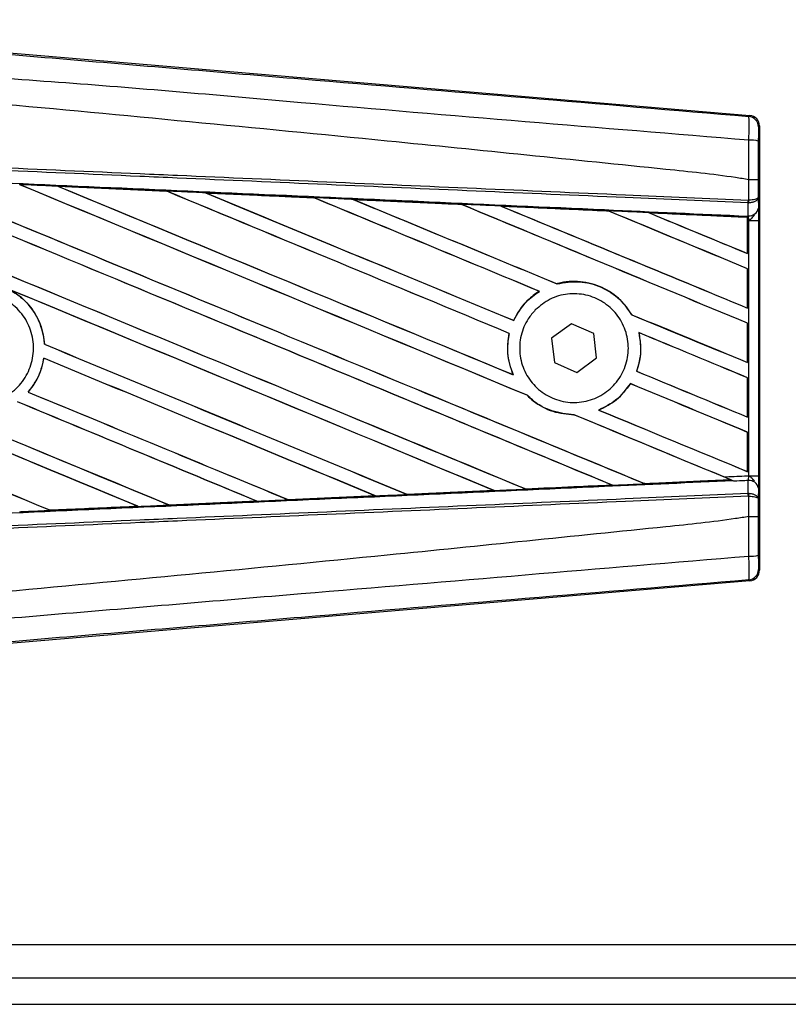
# Model space of a CAD drawing. Header units: millimetres. Extents: x 0 to 420, y 0 to 297.
# Tile 29 of 112: x 58.28 to 59.79, y 226.92 to 228.85. Entities that reach past the tile are written whole.
import ezdxf

# ---------------------------------------------------------------- set-up
doc = ezdxf.new("R2010")
doc.units = ezdxf.units.MM

msp = doc.modelspace()

# ---------------------------------------------------------------- linework, layer by layer
at = {"color": 7, "linetype": 'Continuous', "lineweight": 25}
for p, q in [((58.16594, 228.7938), (59.71088, 228.66354)), ((59.70885, 228.66167), (59.71088, 228.66354)), ((59.72997, 228.64277), (59.72793, 228.6409)), ((59.72997, 228.64277), (59.72997, 227.76968)), ((59.70891, 228.53712), (59.70892, 228.53712)), ((59.70891, 228.49697), (59.70891, 228.53712)), ((59.72763, 228.53707), (59.72763, 228.50236)), ((58.35059, 228.52425), (58.56451, 228.51476)), ((58.3507, 228.52421), (58.35059, 228.52425)), ((58.3507, 228.52421), (58.3516, 228.52396)), ((58.56451, 228.51476), (58.56463, 228.5147)), ((58.5649, 228.51447), (58.56463, 228.5147)), ((58.64082, 228.5113), (58.64063, 228.51137)), ((58.64082, 228.5113), (58.64171, 228.51105)), ((58.8541, 228.50177), (58.64082, 228.5113)), ((58.85387, 228.50187), (58.8541, 228.50177)), ((58.85436, 228.50155), (58.8541, 228.50177)), ((58.93122, 228.49831), (58.93089, 228.49843)), ((58.93122, 228.49831), (58.93209, 228.49806)), ((59.70808, 228.49697), (59.70891, 228.49697)), ((59.72763, 228.50236), (59.72782, 228.48112)), ((59.14391, 228.48855), (59.14365, 228.48876)), ((59.2219, 228.48524), (59.22274, 228.485)), ((59.70761, 228.49143), (59.70893, 228.49146)), ((59.70783, 228.46635), (59.70761, 228.49143)), ((59.43353, 228.47548), (59.43329, 228.47569)), ((59.70668, 228.46329), (59.51287, 228.47209)), ((59.51287, 228.47209), (59.51368, 228.47186)), ((59.70659, 228.46311), (59.70668, 228.46329)), ((59.70659, 228.46311), (59.70659, 228.39213)), ((59.7067, 228.4637), (59.70668, 228.46329)), ((59.7067, 228.45714), (59.7067, 228.4637)), ((59.70673, 228.46558), (59.70673, 228.4664)), ((59.70673, 228.4664), (59.70783, 228.46635)), ((59.7067, 228.39196), (59.7067, 228.45714)), ((59.70918, 228.45703), (59.7067, 228.45714)), ((59.70918, 227.95543), (59.70918, 228.45703)), ((59.70918, 228.45703), (59.7279, 228.45703)), ((59.7279, 228.45703), (59.7279, 227.95543)), ((59.70659, 228.39213), (59.7067, 228.39196)), ((59.7067, 228.36221), (59.70659, 228.36214)), ((59.70659, 228.36214), (59.70659, 228.285)), ((59.7067, 228.28483), (59.7067, 228.36221)), ((59.33198, 228.33259), (59.33182, 228.33278)), ((59.29709, 228.31785), (59.29747, 228.31782)), ((59.70659, 228.285), (59.7067, 228.28483)), ((59.47895, 228.27196), (59.4787, 228.27194)), ((59.24675, 228.26069), (59.24659, 228.26088)), ((59.36011, 228.25405), (59.32136, 228.22552)), ((59.40419, 228.23476), (59.36011, 228.25405)), ((59.7067, 228.25508), (59.70659, 228.25501)), ((59.70659, 228.25501), (59.70659, 228.17787)), ((59.7067, 228.1777), (59.7067, 228.25508)), ((59.2379, 228.23529), (59.23814, 228.23531)), ((59.40952, 228.18694), (59.40419, 228.23476)), ((59.49279, 228.23675), (59.49309, 228.23651)), ((58.32433, 228.21386), (58.3241, 228.21383)), ((59.32136, 228.22552), (59.32669, 228.1777)), ((58.32282, 228.18646), (58.32302, 228.18625)), ((59.32669, 228.1777), (59.37077, 228.15841)), ((59.37077, 228.15841), (59.40952, 228.18694)), ((59.70659, 228.17787), (59.7067, 228.1777)), ((59.24577, 228.15397), (59.2454, 228.15425)), ((59.48853, 228.16087), (59.48828, 228.16085)), ((59.47625, 228.13649), (59.47641, 228.1363)), ((59.7067, 228.14795), (59.70659, 228.14788)), ((59.70659, 228.14788), (59.70659, 228.07074)), ((59.7067, 228.07057), (59.7067, 228.14795)), ((58.29221, 228.12002), (58.29191, 228.12002)), ((59.27304, 228.11358), (59.27338, 228.11356)), ((59.36516, 228.07547), (59.36542, 228.07524)), ((59.41406, 228.08452), (59.41361, 228.08458)), ((59.70659, 228.07074), (59.7067, 228.07057)), ((59.7067, 228.04082), (59.70659, 228.04075)), ((59.70659, 228.04075), (59.70659, 227.96362)), ((59.7067, 227.96345), (59.7067, 228.04082)), ((59.70659, 227.96362), (59.7067, 227.96345)), ((59.70918, 227.95543), (59.7279, 227.95543)), ((59.43976, 227.93726), (59.44041, 227.93709)), ((59.5043, 227.93998), (59.50411, 227.94017)), ((59.5043, 227.93998), (59.67305, 227.94764)), ((59.67243, 227.9478), (59.67305, 227.94764)), ((59.67984, 227.94489), (59.67815, 227.94558)), ((59.70761, 227.92102), (59.70783, 227.94611)), ((59.03705, 227.9189), (59.03684, 227.9191)), ((59.03731, 227.91878), (59.03705, 227.9189)), ((59.20805, 227.92641), (59.03731, 227.91878)), ((59.20694, 227.92675), (59.20762, 227.92658)), ((59.2707, 227.92942), (59.2705, 227.92961)), ((59.70761, 227.92102), (59.70893, 227.921)), ((59.72782, 227.93134), (59.72763, 227.9101)), ((58.56962, 227.89798), (58.5694, 227.89819)), ((58.56962, 227.89798), (58.7416, 227.90566)), ((58.56972, 227.89794), (58.56962, 227.89798)), ((58.74178, 227.90559), (58.56972, 227.89794)), ((58.74089, 227.90584), (58.7416, 227.90566)), ((58.7416, 227.90566), (58.74178, 227.90559)), ((58.80336, 227.90842), (58.80315, 227.90862)), ((58.80352, 227.90834), (58.80336, 227.90842)), ((58.97497, 227.91599), (58.80352, 227.90834)), ((58.97399, 227.91627), (58.97468, 227.9161)), ((58.97468, 227.9161), (58.97497, 227.91599)), ((59.70891, 227.91549), (59.70808, 227.91549)), ((59.70891, 227.87534), (59.70891, 227.91549)), ((59.72763, 227.9101), (59.72763, 227.87539)), ((58.33584, 227.88759), (58.33562, 227.8878)), ((58.33584, 227.88759), (58.50837, 227.89526)), ((58.33589, 227.88756), (58.33584, 227.88759)), ((58.50765, 227.89544), (58.50837, 227.89526)), ((58.50837, 227.89526), (58.50849, 227.89521)), ((59.70892, 227.87534), (59.70891, 227.87534)), ((59.72793, 227.77156), (59.72997, 227.76968)), ((59.71088, 227.74892), (58.16594, 227.61865)), ((59.71088, 227.74892), (59.70885, 227.75079)), ((57.38595, 227.03417), (64.02765, 227.03417)), ((57.56593, 226.96905), (65.39506, 226.96905)), ((57.38595, 226.91696), (65.39884, 226.91696))]:
    msp.add_line(p, q, dxfattribs=at)
for centre, radius, start, end in [((59.70709, 228.6409), 0.02084, 0.00461, 85.17567), ((59.71324, 228.56663), 0.04844, 72.68242, 94.90681), ((59.64994, 228.49915), 0.05819, 352.38146, 357.85676), ((59.65126, 228.49401), 0.05773, 357.47222, 2.94403), ((59.7097, 228.48473), 0.01847, 264.18694, 348.74615), ((59.7097, 227.92773), 0.01847, 11.25385, 95.81306), ((59.64994, 227.91331), 0.05819, 2.14324, 7.61854), ((59.65126, 227.91845), 0.05773, 357.05597, 2.52778), ((59.71324, 227.84583), 0.04844, 265.09319, 287.31758), ((59.70709, 227.77156), 0.02084, 274.82433, 359.99539)]:
    msp.add_arc(centre, radius, start, end, dxfattribs=at)
for centre, major_axis, ratio, start_param, end_param in [((59.70913, 228.64277), (0.01534, 0.0141), 0.9999298, 5.5398822, 7.0264884), ((57.44036, 228.89789), (22.342, -9.25506), 0.0080625, 4.73054, 4.7977625), ((57.44036, 228.89789), (22.32898, -9.24967), 0.0080625, 4.7305916, 4.797783), ((57.44036, 228.55536), (22.342, -9.25506), 0.0080625, 1.4844685, 1.5497155), ((57.44036, 228.55536), (22.32898, -9.24967), 0.0080625, 1.4844738, 1.5496877), ((57.44036, 229.00502), (22.342, -9.25506), 0.0080625, 4.7435023, 4.8082676), ((57.44036, 229.00502), (22.32898, -9.24967), 0.0080625, 4.7435622, 4.8082852), ((57.44036, 228.66249), (22.342, -9.25506), 0.0080625, 1.4920007, 1.5367618), ((57.44036, 228.66249), (22.32898, -9.24967), 0.0080625, 1.491968, 1.5367252), ((57.44036, 229.11215), (22.342, -9.25506), 0.0080625, 4.7564808, 4.7966243), ((57.44036, 229.11215), (22.32898, -9.24967), 0.0080625, 4.7565498, 4.7966551), ((57.44036, 228.17394), (22.32909, -0.97521), 0.0174384, 1.5211746, 1.5307369), ((57.44036, 228.76962), (22.342, -9.25506), 0.0080625, 1.4935829, 1.5237995), ((57.44036, 228.76962), (22.32898, -9.24967), 0.0080625, 1.4935466, 1.5237528), ((57.44036, 229.21928), (22.342, -9.25506), 0.0080625, 4.7694771, 4.7966686), ((57.44036, 229.21928), (22.32898, -9.24967), 0.0080625, 4.7695567, 4.7967086), ((57.44036, 228.17394), (22.32909, -0.97521), 0.0174384, 1.50819, 1.5177301), ((57.44036, 228.87675), (22.342, -9.25506), 0.0080625, 1.4909186, 1.510827), ((57.44036, 228.87675), (22.32898, -9.24967), 0.0080625, 1.490887, 1.5107682), ((57.44036, 229.32641), (22.342, -9.25506), 0.0080625, 4.7824925, 4.8004965), ((57.44036, 229.32641), (22.32898, -9.24967), 0.0080625, 4.7825851, 4.8005386), ((57.44036, 228.17394), (22.32909, -0.97521), 0.0174384, 1.495191, 1.5047017), ((57.44036, 228.98388), (22.342, -9.25506), 0.0080625, 1.4725233, 1.4978432), ((57.44036, 228.98388), (22.32898, -9.24967), 0.0080625, 1.472469, 1.4977693), ((57.44036, 229.43353), (22.342, -9.25506), 0.0080625, 4.7955283, 4.8173417), ((57.44036, 229.43353), (22.32898, -9.24967), 0.0080625, 4.7956373, 4.817396), ((57.44036, 228.17394), (22.32909, -0.97521), 0.0174384, 1.4821755, 1.4916495), ((57.44036, 229.09101), (22.342, -9.25506), 0.0080625, 1.4725233, 1.4848473), ((57.44036, 229.09101), (22.32898, -9.24967), 0.0080625, 1.472469, 1.4847537), ((57.44036, 229.54066), (22.342, -9.25506), 0.0080625, 4.8085854, 4.8173417), ((57.44036, 229.54066), (22.32898, -9.24967), 0.0080625, 4.8087157, 4.817396), ((57.44036, 228.17394), (22.32909, -0.97521), 0.0174384, 1.4698908, 1.478571), ((57.44036, 228.5765), (22.32898, -9.24967), 0.0080625, 4.7157288, 4.7663143), ((57.44036, 228.5765), (22.342, -9.25506), 0.0080625, 4.7157288, 4.7662988), ((57.44036, 228.44823), (22.342, -9.25506), 0.0080625, 1.4949342, 1.5376601), ((57.44036, 228.44823), (22.32898, -9.24967), 0.0080625, 1.4949375, 1.5375119), ((57.44036, 228.12685), (22.342, -9.25506), 0.0080625, 1.5263102, 1.5671512), ((57.44036, 228.12685), (22.32898, -9.24967), 0.0080625, 1.5263198, 1.5671374), ((57.44036, 229.32641), (22.342, -9.25506), 0.0080625, 4.8070888, 4.8173417), ((57.44036, 229.32641), (22.32898, -9.24967), 0.0080625, 4.8071536, 4.817396), ((57.44036, 228.87675), (22.342, -9.25506), 0.0080625, 1.4725233, 1.4821426), ((57.44036, 228.87675), (22.32898, -9.24967), 0.0080625, 1.472469, 1.4820756), ((57.44036, 228.79076), (22.342, -9.25506), 0.0080625, 4.7552941, 4.7872672), ((57.44036, 228.79076), (22.32898, -9.24967), 0.0080625, 4.7553273, 4.7872878), ((57.44036, 228.46937), (22.342, -9.25506), 0.0080625, 4.7227138, 4.7558224), ((57.44036, 228.46937), (22.32898, -9.24967), 0.0080625, 4.7227276, 4.7558335), ((57.44036, 228.34111), (22.342, -9.25506), 0.0080625, 1.5053953, 1.5346283), ((57.44036, 228.34111), (22.32898, -9.24967), 0.0080625, 1.505399, 1.5345964), ((57.44036, 229.21928), (22.342, -9.25506), 0.0080625, 4.8075194, 4.8173417), ((57.44036, 229.21928), (22.32898, -9.24967), 0.0080625, 4.8075844, 4.817396), ((57.44036, 228.76962), (22.342, -9.25506), 0.0080625, 1.4725233, 1.482886), ((57.44036, 228.76962), (22.32898, -9.24967), 0.0080625, 1.472469, 1.4828257), ((57.44036, 228.68363), (22.342, -9.25506), 0.0080625, 4.7538521, 4.7767798), ((57.44036, 228.68363), (22.32898, -9.24967), 0.0080625, 4.7538879, 4.7767986), ((57.44036, 228.23398), (22.342, -9.25506), 0.0080625, 1.5158534, 1.5369497), ((57.44036, 228.23398), (22.32898, -9.24967), 0.0080625, 1.5158593, 1.5369218), ((57.44036, 228.66249), (22.342, -9.25506), 0.0080625, 1.4746438, 1.4878779), ((57.44036, 228.66249), (22.32898, -9.24967), 0.0080625, 1.4740067, 1.4878161), ((57.44036, 229.11215), (22.342, -9.25506), 0.0080625, 4.8041637, 4.8173417), ((57.44036, 229.11215), (22.32898, -9.24967), 0.0080625, 4.8042359, 4.817396), ((57.44036, 228.23852), (22.32909, 0.97521), 0.0174384, 4.7936815, 4.8012897), ((57.44036, 228.23852), (22.32909, 0.97521), 0.0174384, 4.8041838, 4.8117568), ((57.44036, 228.66249), (22.342, -9.25506), 0.0080625, 1.4739962, 1.4746438), ((57.44036, 228.23852), (22.32909, 0.97521), 0.0174384, 4.7831864, 4.790826), ((57.44036, 228.23852), (22.32909, 0.97521), 0.0174384, 4.7622128, 4.7699042), ((57.44036, 228.23852), (22.32909, 0.97521), 0.0174384, 4.7726972, 4.7803646), ((57.44036, 228.23852), (22.32909, 0.97521), 0.0174384, 4.7517321, 4.7594438), ((59.70913, 227.76969), (0.01534, -0.0141), 0.9999298, 5.5398822, 7.0264884)]:
    msp.add_ellipse(centre, major_axis=major_axis, ratio=ratio, start_param=start_param, end_param=end_param, dxfattribs=at)
for points, knots in [([(57.44462, 228.85157), (57.59856, 228.8386), (57.90644, 228.81266), (58.36811, 228.77386), (58.9695, 228.72342), (59.41587, 228.68614), (59.70885, 228.66167)], [0, 0, 0, 0, 0.2036202, 0.4072406, 0.6109477, 1, 1, 1, 1]), ([(59.7091, 228.61489), (59.4158, 228.63887), (58.96877, 228.6754), (58.36641, 228.72977), (57.90348, 228.75651), (57.59536, 228.81293), (57.44074, 228.80515), (57.44074, 228.80515)], [0, 0, 0, 0, 0.3887669, 0.5925279, 0.7962893, 0.9999993, 1, 1, 1, 1]), ([(59.70891, 228.53712), (59.70016, 228.53852), (59.64616, 228.54719), (59.40925, 228.57131), (58.92247, 228.62157), (58.22018, 228.68772), (57.7004, 228.73579), (57.44036, 228.75984)], [0, 0, 0, 0, 0.0117013, 0.0722088, 0.3141935, 0.6568871, 1, 1, 1, 1]), ([(59.7091, 228.61489), (59.70925, 228.62062), (59.70955, 228.63207), (59.70966, 228.6466), (59.70951, 228.657), (59.70918, 228.66119), (59.70892, 228.66157), (59.70885, 228.66167)], [0, 0, 0, 0, 0.2296881, 0.4595969, 0.6887793, 0.9180889, 1, 1, 1, 1]), ([(59.72793, 228.6409), (59.72792, 228.64085), (59.72788, 228.64064), (59.72781, 228.63815), (59.72774, 228.63193), (59.72768, 228.6232), (59.72767, 228.61632), (59.72766, 228.61288)], [0, 0, 0, 0, 0.0821077, 0.3116546, 0.5407071, 0.7703697, 1, 1, 1, 1]), ([(59.70892, 228.53712), (59.70894, 228.54397), (59.70899, 228.56994), (59.70905, 228.59583), (59.7091, 228.61489)], [0, 0, 0, 0, 0.2638842, 1, 1, 1, 1]), ([(57.4405, 228.59585), (57.60164, 228.58883), (57.86088, 228.57752), (58.21807, 228.56195), (58.4386, 228.55233), (58.65913, 228.54271), (58.87965, 228.5331), (59.17336, 228.52029), (59.44953, 228.50825), (59.62762, 228.50048), (59.70808, 228.49697)], [0, 0, 0, 0, 0.2128192, 0.3423754, 0.4719316, 0.50432, 0.6339994, 0.7636564, 0.8932125, 1, 1, 1, 1]), ([(59.72766, 228.61288), (59.72765, 228.59429), (59.72763, 228.56905), (59.72763, 228.54374), (59.72763, 228.53707)], [0, 0, 0, 0, 0.7365741, 1, 1, 1, 1]), ([(59.70761, 228.49143), (59.62715, 228.49494), (59.44909, 228.50271), (59.17295, 228.51476), (58.87926, 228.52756), (58.65876, 228.53718), (58.43825, 228.5468), (58.21775, 228.55642), (57.86059, 228.57199), (57.60138, 228.5833), (57.44026, 228.59033)], [0, 0, 0, 0, 0.1067875, 0.2363437, 0.3660007, 0.4956801, 0.5280685, 0.6576247, 0.7871808, 1, 1, 1, 1]), ([(57.43922, 228.56662), (57.46805, 228.56536), (57.61216, 228.55907), (57.87155, 228.54769), (58.2173, 228.53243), (58.56285, 228.51708), (58.85058, 228.50423), (59.13807, 228.49132), (59.40439, 228.47931), (59.61292, 228.46984), (59.70673, 228.46558)], [0, 0, 0, 0, 0.0380636, 0.1903223, 0.342581, 0.4948397, 0.6470984, 0.723226, 0.8754847, 1, 1, 1, 1]), ([(59.72763, 228.53707), (59.7276, 228.53707), (59.72747, 228.53708), (59.72587, 228.53709), (59.72169, 228.5371), (59.71584, 228.53711), (59.71123, 228.53712), (59.70892, 228.53712)], [0, 0, 0, 0, 0.0716067, 0.3068114, 0.5378745, 0.7689372, 1, 1, 1, 1]), ([(58.35059, 228.52425), (58.3467, 228.52442), (58.32722, 228.52529), (58.30209, 228.5264), (58.28085, 228.52734), (58.27519, 228.52759)], [0, 0, 0, 0, 0.1549567, 0.7747838, 1, 1, 1, 1]), ([(58.56463, 228.5147), (58.5639, 228.51473), (58.4926, 228.51791), (58.42128, 228.52108), (58.3507, 228.52421)], [0, 0, 0, 0, 0.0102907, 1, 1, 1, 1]), ([(58.64063, 228.51137), (58.63674, 228.51154), (58.61727, 228.51241), (58.5919, 228.51354), (58.57042, 228.51449), (58.56451, 228.51476)], [0, 0, 0, 0, 0.1534731, 0.767366, 1, 1, 1, 1]), ([(58.64063, 228.51137), (58.68274, 228.5095), (58.74128, 228.50689), (58.81236, 228.50372), (58.84132, 228.50243), (58.85387, 228.50187)], [0, 0, 0, 0, 0.5923667, 0.823393, 1, 1, 1, 1]), ([(58.93089, 228.49843), (58.927, 228.49861), (58.90754, 228.49948), (58.88187, 228.50062), (58.86009, 228.50159), (58.85387, 228.50187)], [0, 0, 0, 0, 0.1516201, 0.7581009, 1, 1, 1, 1]), ([(58.93089, 228.49843), (58.94579, 228.49777), (58.97979, 228.49625), (59.03363, 228.49385), (59.08952, 228.49135), (59.12631, 228.4897), (59.14325, 228.48895)], [0, 0, 0, 0, 0.2103832, 0.4801439, 0.7606264, 1, 1, 1, 1]), ([(59.14365, 228.48876), (59.12245, 228.48972), (59.05166, 228.4929), (58.98084, 228.49608), (58.93122, 228.49831)], [0, 0, 0, 0, 0.2994906, 1, 1, 1, 1]), ([(59.72763, 228.50236), (59.72763, 228.50235), (59.72762, 228.50204), (59.72728, 228.50114), (59.72534, 228.49972), (59.72108, 228.49833), (59.71548, 228.49733), (59.71111, 228.49709), (59.70891, 228.49697)], [0, 0, 0, 0, 0.0053156, 0.1176999, 0.3508535, 0.5700679, 0.7835799, 1, 1, 1, 1]), ([(59.72763, 228.50236), (59.72763, 228.50233), (59.72762, 228.50172), (59.72728, 228.49988), (59.72535, 228.49702), (59.7211, 228.49421), (59.7155, 228.49218), (59.71113, 228.4917), (59.70893, 228.49146)], [0, 0, 0, 0, 0.0053156, 0.1176999, 0.3508535, 0.5700679, 0.7835799, 1, 1, 1, 1]), ([(59.22136, 228.48545), (59.21747, 228.48563), (59.19802, 228.4865), (59.17198, 228.48766), (59.14984, 228.48865), (59.14325, 228.48895)], [0, 0, 0, 0, 0.14942534, 0.747127, 1, 1, 1, 1]), ([(59.14325, 228.48895), (59.1434, 228.48888), (59.14361, 228.48879), (59.14364, 228.48877), (59.14365, 228.48876)], [0, 0, 0, 0, 0.6976298, 1, 1, 1, 1]), ([(59.22136, 228.48545), (59.24292, 228.48449), (59.28783, 228.48248), (59.35711, 228.47937), (59.40597, 228.47718), (59.43147, 228.47604), (59.43261, 228.47599)], [0, 0, 0, 0, 0.3060679, 0.6376123, 0.9838287, 1, 1, 1, 1]), ([(59.2219, 228.48524), (59.22183, 228.48526), (59.22173, 228.4853), (59.22145, 228.48541), (59.22136, 228.48545)], [0, 0, 0, 0, 0.6753525, 1, 1, 1, 1]), ([(59.43329, 228.47569), (59.4304, 228.47582), (59.35997, 228.47901), (59.2895, 228.48219), (59.2219, 228.48524)], [0, 0, 0, 0, 0.040966, 1, 1, 1, 1]), ([(59.72782, 228.48112), (59.72784, 228.47763), (59.72789, 228.47113), (59.7279, 228.46214), (59.7279, 228.45768), (59.7279, 228.45703)], [0, 0, 0, 0, 0.4975078, 0.9271867, 1, 1, 1, 1]), ([(59.51199, 228.47243), (59.5081, 228.47261), (59.48867, 228.47348), (59.46221, 228.47466), (59.43964, 228.47568), (59.43261, 228.47599)], [0, 0, 0, 0, 0.1469211, 0.7346058, 1, 1, 1, 1]), ([(59.43261, 228.47599), (59.43282, 228.4759), (59.43318, 228.47575), (59.43326, 228.47571), (59.43329, 228.47569)], [0, 0, 0, 0, 0.5692261, 1, 1, 1, 1]), ([(59.51199, 228.47243), (59.53656, 228.47133), (59.58914, 228.46897), (59.65404, 228.46606), (59.69436, 228.46426), (59.7067, 228.4637)], [0, 0, 0, 0, 0.3784171, 0.8098591, 1, 1, 1, 1]), ([(59.51287, 228.47209), (59.51279, 228.47212), (59.51263, 228.47218), (59.51219, 228.47235), (59.51199, 228.47243)], [0, 0, 0, 0, 0.5548092, 1, 1, 1, 1]), ([(59.7067, 228.45714), (59.7067, 228.45885), (59.70671, 228.46202), (59.70672, 228.46499), (59.70673, 228.46622), (59.70673, 228.4664)], [0, 0, 0, 0, 0.4979723, 0.9247743, 1, 1, 1, 1]), ([(59.70673, 228.46558), (59.70672, 228.46503), (59.70671, 228.46425), (59.7067, 228.46383), (59.7067, 228.4637)], [0, 0, 0, 0, 0.7081808, 1, 1, 1, 1]), ([(59.70918, 228.45703), (59.70917, 228.45728), (59.70904, 228.45901), (59.70866, 228.46251), (59.70812, 228.46501), (59.70783, 228.46635)], [0, 0, 0, 0, 0.0718682, 0.4987863, 1, 1, 1, 1]), ([(59.70918, 228.45703), (59.70922, 228.45706), (59.71076, 228.45829), (59.71461, 228.46139), (59.7179, 228.465), (59.7199, 228.46719)], [0, 0, 0, 0, 0.0099417, 0.4001815, 1, 1, 1, 1]), ([(59.47895, 228.27196), (59.47201, 228.28194), (59.45667, 228.30404), (59.4212, 228.32747), (59.37812, 228.33917), (59.3474, 228.33686), (59.33249, 228.33296), (59.33182, 228.33278)], [0, 0, 0, 0, 0.21249051, 0.46995687, 0.72845963, 0.98766436, 1, 1, 1, 1]), ([(59.33198, 228.33259), (59.34657, 228.33498), (59.3758, 228.33977), (59.41934, 228.32792), (59.45562, 228.30488), (59.47141, 228.28233), (59.4787, 228.27194)], [0, 0, 0, 0, 0.25861562, 0.51825473, 0.77786594, 1, 1, 1, 1]), ([(58.11635, 228.28398), (58.12594, 228.29177), (58.14514, 228.30737), (58.18168, 228.317), (58.21891, 228.31477), (58.25343, 228.30012), (58.28113, 228.27493), (58.29892, 228.24197), (58.30479, 228.205), (58.29811, 228.16819), (58.27962, 228.13566), (58.25142, 228.11108), (58.21665, 228.09721), (58.17924, 228.09563), (58.1434, 228.10653), (58.1132, 228.12868), (58.09206, 228.15957), (58.0823, 228.19575), (58.08517, 228.23296), (58.09797, 228.26335), (58.11124, 228.27824), (58.11635, 228.28398)], [0, 0, 0, 0, 0.05370085, 0.107401, 0.16111805, 0.214849, 0.26857504, 0.32227575, 0.37594176, 0.42958299, 0.48322434, 0.53689062, 0.59059154, 0.64431766, 0.69804855, 0.75176548, 0.80545946, 0.8591318, 0.91279031, 0.96644543, 1, 1, 1, 1]), ([(58.25513, 228.32165), (58.26277, 228.31694), (58.28293, 228.30454), (58.30787, 228.27437), (58.32137, 228.24074), (58.32348, 228.21998), (58.3241, 228.21383)], [0, 0, 0, 0, 0.20128692, 0.53121859, 0.86098152, 1, 1, 1, 1]), ([(58.32433, 228.21386), (58.32411, 228.2166), (58.32276, 228.23396), (58.31313, 228.26521), (58.28919, 228.29939), (58.26746, 228.31398), (58.25796, 228.32035)], [0, 0, 0, 0, 0.0633447, 0.4007335, 0.7381907, 1, 1, 1, 1]), ([(59.29709, 228.31785), (59.29586, 228.31708), (59.28678, 228.31137), (59.26712, 228.29506), (59.25297, 228.27471), (59.24671, 228.26115), (59.24659, 228.26088)], [0, 0, 0, 0, 0.0566586, 0.4186058, 0.988574, 1, 1, 1, 1]), ([(59.24675, 228.26069), (59.25401, 228.2735), (59.26692, 228.29626), (59.28818, 228.31126), (59.29747, 228.31782)], [0, 0, 0, 0, 0.5628369, 1, 1, 1, 1]), ([(59.28919, 228.28123), (59.29849, 228.28897), (59.31708, 228.30445), (59.35269, 228.31428), (59.38915, 228.3125), (59.4231, 228.29851), (59.45045, 228.27408), (59.46812, 228.24199), (59.47415, 228.20595), (59.46795, 228.17003), (59.45027, 228.13819), (59.42305, 228.11395), (59.38929, 228.10002), (59.35272, 228.09806), (59.31752, 228.10836), (59.28773, 228.12978), (59.26678, 228.15982), (59.25695, 228.19508), (59.25945, 228.23139), (59.27161, 228.26104), (59.28432, 228.27564), (59.28919, 228.28123)], [0, 0, 0, 0, 0.053804, 0.1076031, 0.1615183, 0.2155014, 0.269422, 0.323168, 0.3767051, 0.4301008, 0.4834934, 0.5370217, 0.5907565, 0.6446694, 0.6986525, 0.7525749, 0.8063418, 0.8599294, 0.9133852, 0.9668046, 1, 1, 1, 1]), ([(59.2379, 228.23529), (59.23691, 228.22999), (59.23324, 228.21032), (59.23509, 228.18201), (59.24279, 228.16127), (59.2454, 228.15425)], [0, 0, 0, 0, 0.1960692, 0.727723, 1, 1, 1, 1]), ([(59.24577, 228.15397), (59.2411, 228.16779), (59.23213, 228.19434), (59.23619, 228.22203), (59.23814, 228.23531)], [0, 0, 0, 0, 0.52038905, 1, 1, 1, 1]), ([(59.49279, 228.23675), (59.49498, 228.22232), (59.49888, 228.1966), (59.49151, 228.17175), (59.48828, 228.16085)], [0, 0, 0, 0, 0.5610233, 1, 1, 1, 1]), ([(59.48853, 228.16087), (59.49049, 228.16705), (59.49689, 228.18718), (59.49778, 228.2135), (59.49397, 228.23216), (59.49309, 228.23651)], [0, 0, 0, 0, 0.2539841, 0.8264322, 1, 1, 1, 1]), ([(58.32282, 228.18646), (58.31935, 228.17213), (58.31345, 228.14779), (58.29819, 228.12811), (58.29191, 228.12002)], [0, 0, 0, 0, 0.5886716, 1, 1, 1, 1]), ([(58.29221, 228.12002), (58.29665, 228.12565), (58.31019, 228.14282), (58.31953, 228.16638), (58.32254, 228.18354), (58.32302, 228.18625)], [0, 0, 0, 0, 0.2914904, 0.8881008, 1, 1, 1, 1]), ([(59.47625, 228.13649), (59.46731, 228.12471), (59.45042, 228.10245), (59.42538, 228.0903), (59.41361, 228.08458)], [0, 0, 0, 0, 0.5295417, 1, 1, 1, 1]), ([(59.41406, 228.08452), (59.42637, 228.09059), (59.45124, 228.10287), (59.46796, 228.12508), (59.47641, 228.1363)], [0, 0, 0, 0, 0.4947316, 1, 1, 1, 1]), ([(59.27304, 228.11358), (59.27698, 228.10994), (59.29167, 228.09636), (59.32256, 228.0794), (59.35131, 228.07661), (59.36542, 228.07524)], [0, 0, 0, 0, 0.1573825, 0.5868292, 1, 1, 1, 1]), ([(59.36516, 228.07547), (59.35053, 228.07697), (59.32119, 228.07997), (59.2908, 228.09735), (59.27671, 228.11046), (59.27338, 228.11356)], [0, 0, 0, 0, 0.431457, 0.865462, 1, 1, 1, 1]), ([(59.65956, 227.95327), (59.67324, 227.95386), (59.68978, 227.95458), (59.70632, 227.9553), (59.70918, 227.95543)], [0, 0, 0, 0, 0.8265638, 1, 1, 1, 1]), ([(59.70783, 227.94611), (59.70788, 227.94629), (59.70818, 227.94753), (59.70868, 227.95027), (59.70904, 227.95344), (59.70916, 227.95516), (59.70918, 227.95543)], [0, 0, 0, 0, 0.0771068, 0.5053181, 0.9215233, 1, 1, 1, 1]), ([(59.7199, 227.94527), (59.7179, 227.94746), (59.71461, 227.95107), (59.71076, 227.95417), (59.70922, 227.9554), (59.70918, 227.95543)], [0, 0, 0, 0, 0.5998185, 0.9900583, 1, 1, 1, 1]), ([(59.7279, 227.95543), (59.7279, 227.95098), (59.72789, 227.94273), (59.72785, 227.93503), (59.72782, 227.93182), (59.72782, 227.93134)], [0, 0, 0, 0, 0.4977123, 0.9237782, 1, 1, 1, 1]), ([(59.67815, 227.94558), (59.59386, 227.94175), (59.39485, 227.93272), (59.13807, 227.92114), (58.85058, 227.90823), (58.56285, 227.89538), (58.2173, 227.88003), (57.87155, 227.86477), (57.61216, 227.85339), (57.46805, 227.8471), (57.43922, 227.84584)], [0, 0, 0, 0, 0.1133009, 0.26751, 0.3446127, 0.4988218, 0.6530308, 0.8072398, 0.9614489, 1, 1, 1, 1]), ([(59.2707, 227.92942), (59.32202, 227.93174), (59.3786, 227.93429), (59.43515, 227.93685), (59.44041, 227.93709)], [0, 0, 0, 0, 0.9070225, 1, 1, 1, 1]), ([(59.44104, 227.93685), (59.4156, 227.93571), (59.35897, 227.93317), (59.30232, 227.93063), (59.27111, 227.92924)], [0, 0, 0, 0, 0.4492129, 1, 1, 1, 1]), ([(59.44041, 227.93709), (59.44047, 227.93707), (59.44058, 227.93703), (59.44091, 227.9369), (59.44104, 227.93685)], [0, 0, 0, 0, 0.615701, 1, 1, 1, 1]), ([(59.44104, 227.93685), (59.44493, 227.93702), (59.46437, 227.93789), (59.48566, 227.93885), (59.50306, 227.93963), (59.50492, 227.93971)], [0, 0, 0, 0, 0.1825482, 0.9127414, 1, 1, 1, 1]), ([(59.50492, 227.93971), (59.50473, 227.93979), (59.50439, 227.93994), (59.50433, 227.93997), (59.5043, 227.93998)], [0, 0, 0, 0, 0.5769873, 1, 1, 1, 1]), ([(59.67396, 227.94729), (59.6538, 227.94638), (59.59747, 227.94386), (59.54111, 227.94133), (59.50492, 227.93971)], [0, 0, 0, 0, 0.3579755, 1, 1, 1, 1]), ([(59.67984, 227.94489), (59.6754, 227.94671), (59.66868, 227.94948), (59.66187, 227.95231), (59.65956, 227.95327)], [0, 0, 0, 0, 0.6608732, 1, 1, 1, 1]), ([(59.67305, 227.94764), (59.67312, 227.94762), (59.67326, 227.94757), (59.67373, 227.94738), (59.67396, 227.94729)], [0, 0, 0, 0, 0.5174533, 1, 1, 1, 1]), ([(59.67396, 227.94729), (59.67467, 227.947), (59.67592, 227.94649), (59.67748, 227.94585), (59.67815, 227.94558)], [0, 0, 0, 0, 0.5670555, 1, 1, 1, 1]), ([(59.70783, 227.94611), (59.70568, 227.94601), (59.69635, 227.9456), (59.68701, 227.9452), (59.67984, 227.94489)], [0, 0, 0, 0, 0.231001, 1, 1, 1, 1]), ([(57.44026, 227.82213), (57.60138, 227.82916), (57.86059, 227.84047), (58.21775, 227.85604), (58.43825, 227.86566), (58.65876, 227.87528), (58.87926, 227.8849), (59.17295, 227.8977), (59.44909, 227.90975), (59.62715, 227.91752), (59.70761, 227.92102)], [0, 0, 0, 0, 0.2128192, 0.3423754, 0.4719315, 0.5043199, 0.6339993, 0.7636563, 0.8932125, 1, 1, 1, 1]), ([(58.97497, 227.91599), (58.97886, 227.91617), (58.99964, 227.9171), (59.02042, 227.91802), (59.03731, 227.91878)], [0, 0, 0, 0, 0.1872412, 1, 1, 1, 1]), ([(59.03705, 227.9189), (59.05138, 227.91954), (59.10825, 227.9221), (59.1651, 227.92466), (59.20762, 227.92658)], [0, 0, 0, 0, 0.25203707, 1, 1, 1, 1]), ([(59.20762, 227.92658), (59.20768, 227.92656), (59.20776, 227.92653), (59.20799, 227.92644), (59.20805, 227.92641)], [0, 0, 0, 0, 0.748666, 1, 1, 1, 1]), ([(59.20805, 227.92641), (59.21194, 227.92659), (59.23296, 227.92753), (59.25398, 227.92847), (59.27111, 227.92924)], [0, 0, 0, 0, 0.18503, 1, 1, 1, 1]), ([(59.27111, 227.92924), (59.27096, 227.9293), (59.27074, 227.9294), (59.27071, 227.92942), (59.2707, 227.92942)], [0, 0, 0, 0, 0.6973497, 1, 1, 1, 1]), ([(59.70893, 227.921), (59.71113, 227.92076), (59.7155, 227.92028), (59.7211, 227.91825), (59.72535, 227.91544), (59.72728, 227.91258), (59.72762, 227.91074), (59.72763, 227.91013), (59.72763, 227.9101)], [0, 0, 0, 0, 0.21642011, 0.42993211, 0.64914646, 0.88230014, 0.99468441, 1, 1, 1, 1]), ([(59.70808, 227.91549), (59.62762, 227.91198), (59.44953, 227.90421), (59.17336, 227.89217), (58.87965, 227.87936), (58.65913, 227.86975), (58.4386, 227.86013), (58.21807, 227.85051), (57.86088, 227.83494), (57.60164, 227.82363), (57.4405, 227.81661)], [0, 0, 0, 0, 0.1067875, 0.2363437, 0.3660006, 0.49568, 0.5280684, 0.6576246, 0.7871807, 1, 1, 1, 1]), ([(58.50849, 227.89521), (58.51238, 227.89539), (58.53279, 227.89629), (58.5532, 227.8972), (58.56972, 227.89794)], [0, 0, 0, 0, 0.1907829, 1, 1, 1, 1]), ([(58.74178, 227.90559), (58.74568, 227.90577), (58.76582, 227.90666), (58.7864, 227.90758), (58.80308, 227.90832), (58.80352, 227.90834)], [0, 0, 0, 0, 0.1891642, 0.9787735, 1, 1, 1, 1]), ([(58.80336, 227.90842), (58.83811, 227.90998), (58.89523, 227.91253), (58.95232, 227.9151), (58.97468, 227.9161)], [0, 0, 0, 0, 0.60839948, 1, 1, 1, 1]), ([(59.70891, 227.91549), (59.71111, 227.91537), (59.71548, 227.91513), (59.72108, 227.91413), (59.72534, 227.91274), (59.72728, 227.91132), (59.72762, 227.91042), (59.72763, 227.91011), (59.72763, 227.9101)], [0, 0, 0, 0, 0.2164201, 0.4299321, 0.6491465, 0.8823001, 0.9946844, 1, 1, 1, 1]), ([(58.27507, 227.88487), (58.27896, 227.88504), (58.29924, 227.88594), (58.31951, 227.88683), (58.33589, 227.88756)], [0, 0, 0, 0, 0.1920833, 1, 1, 1, 1]), ([(58.50849, 227.89521), (58.46144, 227.89313), (58.40391, 227.89057), (58.34637, 227.88802), (58.33589, 227.88756)], [0, 0, 0, 0, 0.8178524, 1, 1, 1, 1]), ([(59.70891, 227.87534), (59.70016, 227.87394), (59.64616, 227.86527), (59.40925, 227.84115), (58.92247, 227.79089), (58.22018, 227.72474), (57.7004, 227.67667), (57.44036, 227.65262)], [0, 0, 0, 0, 0.0117013, 0.0722088, 0.3141935, 0.6568871, 1, 1, 1, 1]), ([(59.70892, 227.87534), (59.71123, 227.87534), (59.71584, 227.87535), (59.72169, 227.87536), (59.72587, 227.87537), (59.72747, 227.87538), (59.7276, 227.87539), (59.72763, 227.87539)], [0, 0, 0, 0, 0.23106275, 0.46212549, 0.69318856, 0.92839331, 1, 1, 1, 1]), ([(59.7091, 227.79757), (59.70905, 227.81663), (59.70899, 227.84252), (59.70894, 227.86849), (59.70892, 227.87534)], [0, 0, 0, 0, 0.7361158, 1, 1, 1, 1]), ([(59.72763, 227.87539), (59.72763, 227.86872), (59.72763, 227.84341), (59.72765, 227.81817), (59.72766, 227.79958)], [0, 0, 0, 0, 0.2634259, 1, 1, 1, 1]), ([(57.44074, 227.60731), (57.44074, 227.60731), (57.59503, 227.62024), (57.90364, 227.64635), (58.36637, 227.68519), (58.96879, 227.73574), (59.41581, 227.77307), (59.7091, 227.79757)], [0, 0, 0, 0, 0.0000007, 0.2037107, 0.4074721, 0.6112331, 1, 1, 1, 1]), ([(59.70885, 227.75079), (59.70903, 227.75143), (59.7094, 227.75272), (59.70964, 227.76184), (59.70961, 227.77513), (59.70937, 227.78796), (59.70916, 227.79563), (59.7091, 227.79757)], [0, 0, 0, 0, 0.2310896, 0.4626691, 0.6930315, 0.9222733, 1, 1, 1, 1]), ([(59.72766, 227.79958), (59.72767, 227.79842), (59.72767, 227.79381), (59.7277, 227.7861), (59.72776, 227.77813), (59.72784, 227.77267), (59.7279, 227.77193), (59.72793, 227.77156)], [0, 0, 0, 0, 0.077747, 0.3068364, 0.5369565, 0.7685092, 1, 1, 1, 1]), ([(59.70885, 227.75079), (59.41587, 227.72632), (58.96957, 227.68905), (58.36817, 227.6386), (57.9065, 227.59981), (57.59856, 227.57386), (57.44463, 227.56089)], [0, 0, 0, 0, 0.3890527, 0.5926729, 0.7963808, 1, 1, 1, 1])]:
    msp.add_open_spline(points, degree=3, knots=knots, dxfattribs=at)

doc.saveas('drawing.dxf')
